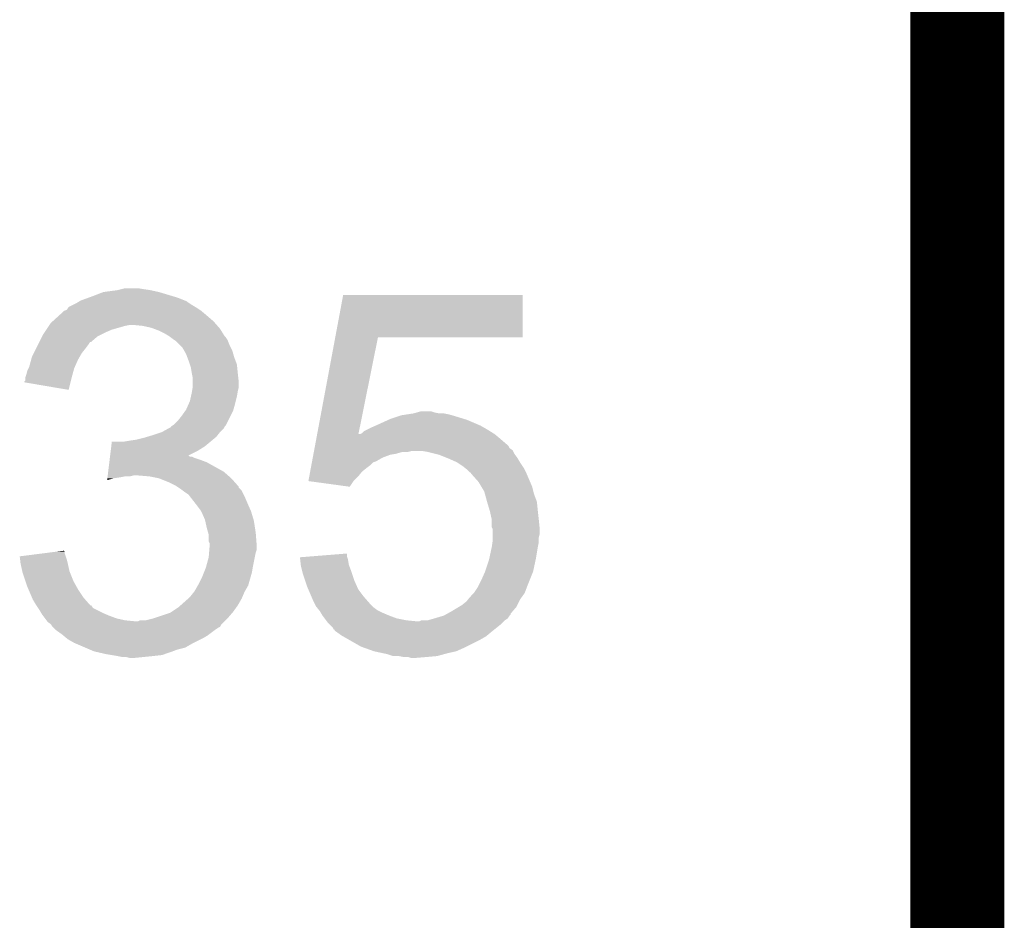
# Model space of a CAD drawing. Extents: x -4 to 126, y -8 to 66.
# Tile 200 of 256: x 123.23 to 125.89, y 16.36 to 18.79. Entities that reach past the tile are written whole.
import ezdxf

# ---------------------------------------------------------------- set-up
doc = ezdxf.new("R2010")
doc.units = 0
doc.layers.add('CLICKER_2_FOR_TMPM4L4A_V104_GKO', color=14, linetype='CONTINUOUS')
doc.layers.add('CLICKER_2_FOR_TMPM4L4A_V104_GTO', color=11, linetype='CONTINUOUS')

msp = doc.modelspace()

# ---------------------------------------------------------------- linework, layer by layer
at = {"layer": 'CLICKER_2_FOR_TMPM4L4A_V104_GKO', "const_width": 0.254}
msp.add_lwpolyline([(125.76302, -3.95986), (125.76302, 61.83376)], dxfattribs=at)
at = {"layer": 'CLICKER_2_FOR_TMPM4L4A_V104_GTO'}
for points in [[(123.456702, 18.05686), (123.4948, 18.06194), (123.606558, 18.05686), (123.583698, 18.06194)], [(123.4948, 18.06194), (123.50496, 18.06448), (123.583698, 18.06194), (123.56592, 18.06448)], [(123.50496, 18.06448), (123.515122, 18.06702), (123.56592, 18.06448), (123.550682, 18.06702)], [(123.387272, 18.02892), (123.391498, 18.031456), (123.6853, 18.02892), (123.68276, 18.031456)], [(123.391498, 18.031456), (123.39574, 18.034), (123.68276, 18.031456), (123.676404, 18.034)], [(123.39574, 18.034), (123.4167, 18.041622), (123.676404, 18.034), (123.65736, 18.041622)], [(123.4167, 18.041622), (123.42368, 18.04416), (123.65736, 18.041622), (123.6489, 18.04416)], [(123.42368, 18.04416), (123.456702, 18.05686), (123.6489, 18.04416), (123.606558, 18.05686)], [(124.083054, 17.93494), (124.104412, 18.049218), (124.589518, 17.93494), (124.58954, 18.049218)], [(124.104412, 18.049218), (124.104418, 18.04924), (124.58954, 18.049218), (124.104418, 18.04924)], [(123.3424, 17.99844), (123.350024, 18.00606), (123.730004, 17.99844), (123.72086, 18.00606)], [(123.350024, 18.00606), (123.357642, 18.008604), (123.72086, 18.00606), (123.717046, 18.008604)], [(123.357642, 18.008604), (123.362726, 18.016222), (123.717046, 18.008604), (123.70562, 18.016222)], [(123.362726, 18.016222), (123.377958, 18.02384), (123.70562, 18.016222), (123.692918, 18.02384)], [(123.377958, 18.02384), (123.383038, 18.02638), (123.692918, 18.02384), (123.68911, 18.02638)], [(123.383038, 18.02638), (123.387272, 18.02892), (123.68911, 18.02638), (123.6853, 18.02892)], [(123.314462, 17.97304), (123.320048, 17.97812), (123.758328, 17.97304), (123.753882, 17.97812)], [(123.320048, 17.97812), (123.336812, 17.99336), (123.753882, 17.97812), (123.7361, 17.99336)], [(123.336812, 17.99336), (123.3424, 17.99844), (123.7361, 17.99336), (123.730004, 17.99844)], [(123.297526, 17.94764), (123.302606, 17.95526), (123.46178, 17.94764), (123.479558, 17.95526)], [(123.302606, 17.95526), (123.30938, 17.96542), (123.479558, 17.95526), (123.51512, 17.96542)], [(123.30938, 17.96542), (123.311074, 17.96796), (123.51512, 17.96542), (123.527818, 17.96796)], [(123.311074, 17.96796), (123.314462, 17.97304), (123.762772, 17.96796), (123.758328, 17.97304)], [(123.563378, 17.96542), (123.537982, 17.96796), (123.764994, 17.96542), (123.762772, 17.96796)], [(123.586238, 17.96034), (123.563378, 17.96542), (123.769438, 17.96034), (123.764994, 17.96542)], [(123.593018, 17.957798), (123.586238, 17.96034), (123.77166, 17.957798), (123.769438, 17.96034)], [(123.60656, 17.95272), (123.593018, 17.957798), (123.774836, 17.95272), (123.77166, 17.957798)], [(123.6218, 17.9451), (123.60656, 17.95272), (123.779598, 17.9451), (123.774836, 17.95272)], [(123.28398, 17.92224), (123.2916, 17.93748), (123.423674, 17.92224), (123.44146, 17.93748)], [(123.2916, 17.93748), (123.294142, 17.942562), (123.44146, 17.93748), (123.451624, 17.942562)], [(123.294142, 17.942562), (123.297526, 17.94764), (123.451624, 17.942562), (123.46178, 17.94764)], [(123.634498, 17.937482), (123.6218, 17.9451), (123.78436, 17.937482), (123.779598, 17.9451)], [(123.634504, 17.937478), (123.634498, 17.937482), (123.784362, 17.937478), (123.78436, 17.937482)], [(123.637888, 17.93494), (123.634504, 17.937478), (123.7869, 17.93494), (123.784362, 17.937478)], [(123.64466, 17.92986), (123.637888, 17.93494), (123.790288, 17.92986), (123.7869, 17.93494)], [(123.64847, 17.92732), (123.64466, 17.92986), (123.79198, 17.92732), (123.790288, 17.92986)], [(123.65228, 17.92478), (123.64847, 17.92732), (123.792996, 17.92478), (123.79198, 17.92732)], [(123.66244, 17.91462), (123.65228, 17.92478), (123.79706, 17.91462), (123.792996, 17.92478)], [(124.034156, 17.67332), (124.08305, 17.934922), (124.145592, 17.67332), (124.198376, 17.934922)], [(124.08305, 17.934922), (124.083054, 17.93494), (124.198376, 17.934922), (124.589518, 17.93494)], [(123.268738, 17.891758), (123.27509, 17.90446), (123.398278, 17.891758), (123.40844, 17.90446)], [(123.27509, 17.90446), (123.28017, 17.91462), (123.40844, 17.90446), (123.41606, 17.91462)], [(123.28017, 17.91462), (123.283976, 17.922232), (123.41606, 17.91462), (123.421136, 17.922232)], [(123.283976, 17.922232), (123.28398, 17.92224), (123.421136, 17.922232), (123.423674, 17.92224)], [(123.670058, 17.907), (123.66244, 17.91462), (123.800872, 17.907), (123.79706, 17.91462)], [(123.674416, 17.899378), (123.670058, 17.907), (123.804682, 17.899378), (123.800872, 17.907)], [(123.68022, 17.889222), (123.674416, 17.899378), (123.807584, 17.889222), (123.804682, 17.899378)], [(123.256042, 17.853662), (123.26158, 17.873978), (123.379088, 17.853662), (123.38812, 17.873978)], [(123.26158, 17.873978), (123.26366, 17.8816), (123.38812, 17.873978), (123.392474, 17.8816)], [(123.26366, 17.8816), (123.268738, 17.891758), (123.392474, 17.8816), (123.398278, 17.891758)], [(123.683078, 17.8816), (123.68022, 17.889222), (123.80976, 17.8816), (123.807584, 17.889222)], [(123.68784, 17.8689), (123.683078, 17.8816), (123.814524, 17.8689), (123.80976, 17.8816)], [(123.25096, 17.843502), (123.25477, 17.85112), (123.37588, 17.843502), (123.377958, 17.85112)], [(123.25477, 17.85112), (123.256042, 17.853662), (123.377958, 17.85112), (123.379088, 17.853662)], [(123.69038, 17.861278), (123.68784, 17.8689), (123.81738, 17.861278), (123.814524, 17.8689)], [(123.692918, 17.853662), (123.69038, 17.861278), (123.818142, 17.853662), (123.81738, 17.861278)], [(123.69546, 17.83842), (123.692918, 17.853662), (123.819666, 17.83842), (123.818142, 17.853662)], [(123.243346, 17.815566), (123.24588, 17.818106), (123.36843, 17.815566), (123.369068, 17.818106)], [(123.24588, 17.82318), (123.245882, 17.825722), (123.37034, 17.82318), (123.371032, 17.825722)], [(123.24588, 17.818106), (123.24588, 17.82318), (123.369068, 17.818106), (123.37034, 17.82318)], [(123.245882, 17.825722), (123.248418, 17.83334), (123.371032, 17.825722), (123.37311, 17.83334)], [(123.248418, 17.83334), (123.25096, 17.843502), (123.37311, 17.83334), (123.37588, 17.843502)], [(123.69597, 17.83588), (123.69546, 17.83842), (123.81992, 17.83588), (123.819666, 17.83842)], [(123.698, 17.825722), (123.69597, 17.83588), (123.82105, 17.825722), (123.81992, 17.83588)], [(123.698, 17.813018), (123.698, 17.825722), (123.82246, 17.813018), (123.82105, 17.825722)], [(123.24334, 17.813038), (123.243346, 17.815566), (123.367796, 17.813038), (123.36843, 17.815566)], [(123.3627, 17.792702), (123.24334, 17.813038), (123.3627, 17.792702), (123.367796, 17.813038)], [(123.696306, 17.79016), (123.697998, 17.800318), (123.81992, 17.79016), (123.82246, 17.800318)], [(123.697998, 17.800318), (123.698, 17.800322), (123.82246, 17.800318), (123.82246, 17.800322)], [(123.698, 17.800322), (123.698, 17.813018), (123.82246, 17.800322), (123.82246, 17.813018)], [(123.69038, 17.762222), (123.693202, 17.77492), (123.814204, 17.762222), (123.81738, 17.77492)], [(123.693202, 17.77492), (123.69546, 17.78508), (123.81738, 17.77492), (123.819072, 17.78508)], [(123.69546, 17.78508), (123.696306, 17.79016), (123.819072, 17.78508), (123.81992, 17.79016)], [(123.678404, 17.73682), (123.68022, 17.73936), (123.80722, 17.73682), (123.807944, 17.73936)], [(123.68022, 17.73936), (123.686992, 17.7546), (123.807944, 17.73936), (123.8123, 17.7546)], [(123.686992, 17.7546), (123.69038, 17.762222), (123.8123, 17.7546), (123.814204, 17.762222)], [(123.657362, 17.708882), (123.66752, 17.72158), (123.793248, 17.708882), (123.799598, 17.72158)], [(123.66752, 17.72158), (123.678404, 17.73682), (123.799598, 17.72158), (123.80722, 17.73682)], [(124.20346, 17.70126), (124.225812, 17.71142), (124.46339, 17.70126), (124.439682, 17.71142)], [(124.225812, 17.71142), (124.231402, 17.71396), (124.439682, 17.71142), (124.431428, 17.71396)], [(124.231402, 17.71396), (124.25426, 17.72158), (124.431428, 17.71396), (124.40666, 17.72158)], [(124.25426, 17.72158), (124.26188, 17.72412), (124.40666, 17.72158), (124.39777, 17.72412)], [(124.26188, 17.72412), (124.27839, 17.72666), (124.39777, 17.72412), (124.38888, 17.72666)], [(124.27839, 17.72666), (124.294902, 17.7292), (124.38888, 17.72666), (124.376182, 17.7292)], [(124.294902, 17.7292), (124.303792, 17.73174), (124.363482, 17.7292), (124.350782, 17.73174)], [(124.303792, 17.73174), (124.312674, 17.734278), (124.350782, 17.73174), (124.343162, 17.734278)], [(124.312674, 17.734278), (124.312682, 17.73428), (124.343162, 17.734278), (124.312682, 17.73428)], [(123.614182, 17.6784), (123.632472, 17.68856), (123.771658, 17.6784), (123.781818, 17.68856)], [(123.632472, 17.68856), (123.637046, 17.6911), (123.781818, 17.68856), (123.783088, 17.6911)], [(123.637046, 17.6911), (123.63958, 17.691122), (123.783088, 17.6911), (123.7831, 17.691122)], [(123.63958, 17.691122), (123.639586, 17.693636), (123.7831, 17.691122), (123.784358, 17.693636)], [(123.639586, 17.693636), (123.639588, 17.693644), (123.784358, 17.693636), (123.784364, 17.693644)], [(123.639588, 17.693644), (123.64339, 17.69618), (123.784364, 17.693644), (123.786898, 17.69618)], [(123.64339, 17.69618), (123.647202, 17.698722), (123.786898, 17.69618), (123.788168, 17.698722)], [(123.647202, 17.698722), (123.657362, 17.708882), (123.788168, 17.698722), (123.793248, 17.708882)], [(124.160284, 17.680942), (124.17044, 17.68602), (124.501146, 17.680942), (124.49302, 17.68602)], [(124.17044, 17.68602), (124.1806, 17.6911), (124.49302, 17.68602), (124.484132, 17.6911)], [(124.1806, 17.6911), (124.19203, 17.69618), (124.484132, 17.6911), (124.475242, 17.69618)], [(124.19203, 17.69618), (124.20346, 17.70126), (124.475242, 17.69618), (124.46339, 17.70126)], [(123.5456, 17.65808), (123.565918, 17.66316), (123.752354, 17.65808), (123.758452, 17.66316)], [(123.565918, 17.66316), (123.574378, 17.665698), (123.758452, 17.66316), (123.761498, 17.665698)], [(123.574378, 17.665698), (123.59132, 17.67078), (123.761498, 17.665698), (123.765562, 17.67078)], [(123.59132, 17.67078), (123.614174, 17.678398), (123.765562, 17.67078), (123.771658, 17.678398)], [(123.614174, 17.678398), (123.614182, 17.6784), (123.771658, 17.678398), (123.771658, 17.6784)], [(124.028934, 17.645382), (124.031782, 17.66062), (124.54636, 17.645382), (124.52858, 17.66062)], [(124.031782, 17.66062), (124.03369, 17.670832), (124.52858, 17.66062), (124.516326, 17.670832)], [(124.03369, 17.670832), (124.034156, 17.67332), (124.145092, 17.670832), (124.147586, 17.67332)], [(124.145092, 17.670832), (124.145592, 17.67332), (124.516326, 17.670832), (124.51334, 17.67332)], [(124.147586, 17.67332), (124.150124, 17.673322), (124.51334, 17.67332), (124.513338, 17.673322)], [(124.150124, 17.673322), (124.1552, 17.675862), (124.513338, 17.673322), (124.509274, 17.675862)], [(124.1552, 17.675862), (124.160284, 17.680942), (124.509274, 17.675862), (124.501146, 17.680942)], [(123.476476, 17.627602), (123.478028, 17.6403), (123.7107, 17.627602), (123.731018, 17.6403)], [(123.478028, 17.6403), (123.47958, 17.653), (123.731018, 17.6403), (123.746258, 17.653)], [(123.512582, 17.653), (123.52782, 17.65554), (123.746258, 17.653), (123.749306, 17.65554)], [(123.52782, 17.65554), (123.5456, 17.65808), (123.749306, 17.65554), (123.752354, 17.65808)], [(124.026084, 17.630134), (124.027034, 17.63522), (124.561602, 17.630134), (124.553984, 17.63522)], [(124.027034, 17.63522), (124.027984, 17.640296), (124.553984, 17.63522), (124.551442, 17.640296)], [(124.027984, 17.640296), (124.028934, 17.645382), (124.551442, 17.640296), (124.54636, 17.645382)], [(123.473684, 17.60474), (123.474304, 17.60982), (123.71578, 17.60474), (123.700542, 17.60982)], [(123.474304, 17.60982), (123.474614, 17.612358), (123.700542, 17.60982), (123.695464, 17.612358)], [(123.474614, 17.612358), (123.474616, 17.61236), (123.695464, 17.612358), (123.690386, 17.61236)], [(123.474616, 17.61236), (123.474924, 17.614894), (123.690386, 17.61236), (123.687846, 17.614894)], [(123.474924, 17.614894), (123.474926, 17.6149), (123.687846, 17.614894), (123.685392, 17.6149)], [(123.474926, 17.6149), (123.476476, 17.627602), (123.685392, 17.6149), (123.7107, 17.627602)], [(124.020388, 17.59966), (124.022288, 17.60982), (124.193298, 17.59966), (124.211078, 17.60982)], [(124.022288, 17.60982), (124.023712, 17.617438), (124.211078, 17.60982), (124.231398, 17.617438)], [(124.023712, 17.617438), (124.024186, 17.61998), (124.231398, 17.617438), (124.24664, 17.61998)], [(124.024186, 17.61998), (124.025136, 17.62506), (124.24664, 17.61998), (124.264416, 17.62506)], [(124.025136, 17.62506), (124.02561, 17.6276), (124.279658, 17.62506), (124.289818, 17.6276)], [(124.02561, 17.6276), (124.026084, 17.630134), (124.56287, 17.6276), (124.561602, 17.630134)], [(124.333, 17.62506), (124.317758, 17.6276), (124.564142, 17.62506), (124.56287, 17.6276)], [(124.35332, 17.61998), (124.333, 17.62506), (124.566682, 17.61998), (124.564142, 17.62506)], [(124.363478, 17.61744), (124.35332, 17.61998), (124.568588, 17.61744), (124.566682, 17.61998)], [(124.382536, 17.609818), (124.363478, 17.61744), (124.574302, 17.609818), (124.568588, 17.61744)], [(124.38888, 17.60728), (124.382536, 17.609818), (124.575826, 17.60728), (124.574302, 17.609818)], [(124.41174, 17.59712), (124.38888, 17.60728), (124.581918, 17.59712), (124.575826, 17.60728)], [(123.469652, 17.57172), (123.472754, 17.59712), (123.78182, 17.57172), (123.736102, 17.59712)], [(123.472754, 17.59712), (123.473684, 17.60474), (123.736102, 17.59712), (123.71578, 17.60474)], [(124.015166, 17.571718), (124.017066, 17.58188), (124.155198, 17.571718), (124.1679, 17.58188)], [(124.017066, 17.58188), (124.01849, 17.5895), (124.1679, 17.58188), (124.178058, 17.5895)], [(124.01849, 17.5895), (124.019912, 17.597116), (124.178058, 17.5895), (124.185678, 17.597116)], [(124.019912, 17.597116), (124.020388, 17.59966), (124.185678, 17.597116), (124.193298, 17.59966)], [(124.42698, 17.58696), (124.41174, 17.59712), (124.588692, 17.58696), (124.581918, 17.59712)], [(124.433334, 17.581878), (124.42698, 17.58696), (124.59208, 17.581878), (124.588692, 17.58696)], [(124.439678, 17.576802), (124.433334, 17.581878), (124.59462, 17.576802), (124.59208, 17.581878)], [(123.466864, 17.548892), (123.46748, 17.55394), (123.466864, 17.548892), (123.484638, 17.55394)], [(123.46748, 17.55394), (123.46779, 17.55648), (123.484638, 17.55394), (123.50242, 17.55648)], [(123.46779, 17.55648), (123.4681, 17.55902), (123.50242, 17.55648), (123.515118, 17.55902)], [(123.4681, 17.55902), (123.46841, 17.56156), (123.527818, 17.55902), (123.537978, 17.56156)], [(123.46841, 17.56156), (123.469652, 17.57172), (123.793432, 17.56156), (123.78182, 17.57172)], [(123.58116, 17.55902), (123.550682, 17.56156), (123.796336, 17.55902), (123.793432, 17.56156)], [(123.606558, 17.55394), (123.58116, 17.55902), (123.80214, 17.55394), (123.796336, 17.55902)], [(123.63196, 17.54378), (123.606558, 17.55394), (123.81117, 17.54378), (123.80214, 17.55394)], [(124.010424, 17.546342), (124.012792, 17.55902), (124.132362, 17.546342), (124.14504, 17.55902)], [(124.012792, 17.55902), (124.015166, 17.571718), (124.14504, 17.55902), (124.155198, 17.571718)], [(124.447294, 17.569186), (124.439678, 17.576802), (124.598428, 17.569186), (124.59462, 17.576802)], [(124.449818, 17.56918), (124.447294, 17.569186), (124.59843, 17.56918), (124.598428, 17.569186)], [(124.44984, 17.566646), (124.449818, 17.56918), (124.599698, 17.566646), (124.59843, 17.56918)], [(124.449846, 17.56664), (124.44984, 17.566646), (124.5997, 17.56664), (124.599698, 17.566646)], [(124.470158, 17.543782), (124.449846, 17.56664), (124.609496, 17.543782), (124.5997, 17.56664)], [(123.652278, 17.53362), (123.63196, 17.54378), (123.820198, 17.53362), (123.81117, 17.54378)], [(123.656098, 17.531074), (123.652278, 17.53362), (123.82246, 17.531074), (123.820198, 17.53362)], [(123.65991, 17.528534), (123.656098, 17.531074), (123.822466, 17.528534), (123.82246, 17.531074)], [(123.66752, 17.52346), (123.65991, 17.528534), (123.82754, 17.52346), (123.822466, 17.528534)], [(124.010586, 17.54632), (124.010424, 17.546342), (124.13234, 17.54632), (124.132362, 17.546342)], [(124.122168, 17.531082), (124.010586, 17.54632), (124.122168, 17.531082), (124.13234, 17.54632)], [(124.477782, 17.531078), (124.470158, 17.543782), (124.61494, 17.531078), (124.609496, 17.543782)], [(124.4854, 17.518382), (124.477782, 17.531078), (124.618116, 17.518382), (124.61494, 17.531078)], [(123.670912, 17.520916), (123.66752, 17.52346), (123.830082, 17.520916), (123.82754, 17.52346)], [(123.67768, 17.51584), (123.670912, 17.520916), (123.83262, 17.51584), (123.830082, 17.520916)], [(123.6853, 17.51076), (123.67768, 17.51584), (123.83516, 17.51076), (123.83262, 17.51584)], [(123.687838, 17.50822), (123.6853, 17.51076), (123.83643, 17.50822), (123.83516, 17.51076)], [(123.689814, 17.50568), (123.687838, 17.50822), (123.8377, 17.50568), (123.83643, 17.50822)], [(123.703646, 17.4879), (123.689814, 17.50568), (123.84532, 17.4879), (123.8377, 17.50568)], [(124.48748, 17.510758), (124.4854, 17.518382), (124.620022, 17.510758), (124.618116, 17.518382)], [(124.49302, 17.49044), (124.48748, 17.510758), (124.62764, 17.49044), (124.620022, 17.510758)], [(123.70562, 17.48536), (123.703646, 17.4879), (123.84645, 17.48536), (123.84532, 17.4879)], [(123.720858, 17.46504), (123.70562, 17.48536), (123.855482, 17.46504), (123.84645, 17.48536)], [(124.493022, 17.490438), (124.49302, 17.49044), (124.62764, 17.490438), (124.62764, 17.49044)], [(124.50064, 17.46504), (124.493022, 17.490438), (124.63018, 17.46504), (124.62764, 17.490438)], [(123.731018, 17.442182), (123.720858, 17.46504), (123.862338, 17.442182), (123.855482, 17.46504)], [(124.50064, 17.465038), (124.50064, 17.46504), (124.630182, 17.465038), (124.63018, 17.46504)], [(124.50572, 17.442182), (124.50064, 17.465038), (124.63272, 17.442182), (124.630182, 17.465038)], [(123.731584, 17.43964), (123.731018, 17.442182), (123.8631, 17.43964), (123.862338, 17.442182)], [(123.7361, 17.419318), (123.731584, 17.43964), (123.866228, 17.419318), (123.8631, 17.43964)], [(123.73973, 17.406622), (123.7361, 17.419318), (123.86818, 17.406622), (123.866228, 17.419318)], [(124.50572, 17.44218), (124.50572, 17.442182), (124.63272, 17.44218), (124.63272, 17.442182)], [(124.50572, 17.421864), (124.50572, 17.44218), (124.634752, 17.421864), (124.63272, 17.44218)], [(124.508258, 17.416784), (124.50572, 17.421864), (124.63526, 17.416784), (124.634752, 17.421864)], [(123.74118, 17.401544), (123.73973, 17.406622), (123.868572, 17.401544), (123.86818, 17.406622)], [(123.74118, 17.383764), (123.74118, 17.401544), (123.86994, 17.383764), (123.868572, 17.401544)], [(124.50826, 17.416782), (124.508258, 17.416784), (124.63526, 17.416782), (124.63526, 17.416784)], [(124.50826, 17.404078), (124.50826, 17.416782), (124.63526, 17.404078), (124.63526, 17.416782)], [(124.50826, 17.393918), (124.50826, 17.404078), (124.63272, 17.393918), (124.63526, 17.404078)], [(124.50826, 17.386302), (124.50826, 17.393918), (124.63272, 17.386302), (124.63272, 17.393918)], [(123.743718, 17.378684), (123.74118, 17.383764), (123.87033, 17.378684), (123.86994, 17.383764)], [(123.742872, 17.360898), (123.74372, 17.371058), (123.870718, 17.360898), (123.870718, 17.371058)], [(123.74372, 17.373602), (123.743718, 17.378684), (123.87072, 17.373602), (123.87033, 17.378684)], [(123.74372, 17.371058), (123.74372, 17.373602), (123.870718, 17.371058), (123.87072, 17.373602)], [(124.499188, 17.33804), (124.50572, 17.36852), (124.6251, 17.33804), (124.63018, 17.36852)], [(124.50572, 17.36852), (124.507532, 17.381218), (124.63018, 17.36852), (124.63272, 17.381218)], [(124.507532, 17.381218), (124.50826, 17.386302), (124.63272, 17.381218), (124.63272, 17.386302)], [(123.23066, 17.34312), (123.290358, 17.350738), (123.3551, 17.34312), (123.352562, 17.350738)], [(123.231606, 17.3355), (123.23066, 17.34312), (123.357638, 17.3355), (123.3551, 17.34312)], [(123.290358, 17.350738), (123.330136, 17.355814), (123.352562, 17.350738), (123.35256, 17.355814)], [(123.330136, 17.355814), (123.350026, 17.358352), (123.35256, 17.355814), (123.350026, 17.358352)], [(123.734254, 17.31518), (123.74118, 17.340582), (123.86056, 17.31518), (123.86564, 17.340582)], [(123.74118, 17.340582), (123.742238, 17.353278), (123.86564, 17.340582), (123.86818, 17.353278)], [(123.742238, 17.353278), (123.742872, 17.360898), (123.86818, 17.353278), (123.870718, 17.360898)], [(123.98758, 17.34058), (124.019374, 17.343118), (124.115408, 17.34058), (124.114562, 17.343118)], [(123.988142, 17.3355), (123.98758, 17.34058), (124.1171, 17.3355), (124.115408, 17.34058)], [(124.019374, 17.343118), (124.11456, 17.350716), (124.114562, 17.343118), (124.11456, 17.350716)], [(123.232866, 17.32534), (123.231606, 17.3355), (123.36018, 17.32534), (123.357638, 17.3355)], [(123.23318, 17.3228), (123.232866, 17.32534), (123.360746, 17.3228), (123.36018, 17.32534)], [(123.237698, 17.302478), (123.23318, 17.3228), (123.365262, 17.302478), (123.360746, 17.3228)], [(123.72848, 17.299938), (123.733562, 17.31264), (123.85802, 17.299938), (123.860136, 17.31264)], [(123.733562, 17.31264), (123.734254, 17.31518), (123.860136, 17.31264), (123.86056, 17.31518)], [(123.989822, 17.320258), (123.988142, 17.3355), (124.119642, 17.320258), (124.1171, 17.3355)], [(123.9901, 17.317722), (123.989822, 17.320258), (124.120594, 17.317722), (124.119642, 17.320258)], [(123.994548, 17.29994), (123.9901, 17.317722), (124.12726, 17.29994), (124.120594, 17.317722)], [(124.48794, 17.30248), (124.4981, 17.332962), (124.617478, 17.30248), (124.62401, 17.332962)], [(124.4981, 17.332962), (124.499188, 17.33804), (124.62401, 17.332962), (124.6251, 17.33804)], [(123.23826, 17.299942), (123.237698, 17.302478), (123.366278, 17.299942), (123.365262, 17.302478)], [(123.245882, 17.277078), (123.23826, 17.299942), (123.37542, 17.277078), (123.366278, 17.299942)], [(123.71324, 17.26692), (123.7234, 17.28724), (123.848586, 17.26692), (123.854392, 17.28724)], [(123.7234, 17.28724), (123.72848, 17.299938), (123.854392, 17.28724), (123.85802, 17.299938)], [(123.995182, 17.2974), (123.994548, 17.29994), (124.128108, 17.2974), (124.12726, 17.29994)], [(124.001954, 17.277082), (123.995182, 17.2974), (124.13488, 17.277082), (124.128108, 17.2974)], [(124.47778, 17.27962), (124.487938, 17.302478), (124.608334, 17.27962), (124.617478, 17.302478)], [(124.487938, 17.302478), (124.48794, 17.30248), (124.617478, 17.302478), (124.617478, 17.30248)], [(123.25096, 17.26184), (123.245882, 17.277078), (123.383888, 17.26184), (123.37542, 17.277078)], [(123.254226, 17.25422), (123.25096, 17.26184), (123.38812, 17.25422), (123.383888, 17.26184)], [(123.703082, 17.249142), (123.711786, 17.264378), (123.839152, 17.249142), (123.84786, 17.264378)], [(123.711786, 17.264378), (123.71324, 17.26692), (123.84786, 17.264378), (123.848586, 17.26692)], [(124.00788, 17.2593), (124.001954, 17.277082), (124.142784, 17.2593), (124.13488, 17.277082)], [(124.010058, 17.25422), (124.00788, 17.2593), (124.145042, 17.25422), (124.142784, 17.2593)], [(124.45746, 17.24406), (124.46762, 17.259302), (124.594618, 17.24406), (124.600334, 17.259302)], [(124.46762, 17.259302), (124.470158, 17.26438), (124.600334, 17.259302), (124.60224, 17.26438)], [(124.470158, 17.26438), (124.47778, 17.27962), (124.60224, 17.26438), (124.608334, 17.27962)], [(123.264026, 17.231358), (123.254226, 17.25422), (123.40336, 17.231358), (123.38812, 17.25422)], [(123.685298, 17.228818), (123.692922, 17.236442), (123.83008, 17.228818), (123.833346, 17.236442)], [(123.692922, 17.236442), (123.701048, 17.2466), (123.833346, 17.236442), (123.8377, 17.2466)], [(123.701048, 17.2466), (123.703082, 17.249142), (123.8377, 17.2466), (123.839152, 17.249142)], [(124.018766, 17.2339), (124.010058, 17.25422), (124.16028, 17.2339), (124.145042, 17.25422)], [(124.02312, 17.22374), (124.018766, 17.2339), (124.16917, 17.22374), (124.16028, 17.2339)], [(124.441204, 17.226278), (124.447308, 17.2339), (124.58192, 17.226278), (124.587362, 17.2339)], [(124.447308, 17.2339), (124.44984, 17.233922), (124.587362, 17.2339), (124.587378, 17.233922)], [(124.44984, 17.233922), (124.449846, 17.236446), (124.587378, 17.233922), (124.58918, 17.236446)], [(124.449846, 17.236446), (124.457458, 17.244058), (124.58918, 17.236446), (124.594618, 17.244058)], [(124.457458, 17.244058), (124.45746, 17.24406), (124.594618, 17.244058), (124.594618, 17.24406)], [(123.2662, 17.226282), (123.264026, 17.231358), (123.407804, 17.226282), (123.40336, 17.231358)], [(123.27382, 17.213578), (123.2662, 17.226282), (123.418928, 17.213578), (123.407804, 17.226282)], [(123.275514, 17.21104), (123.27382, 17.213578), (123.421148, 17.21104), (123.418928, 17.213578)], [(123.275518, 17.211032), (123.275514, 17.21104), (123.423684, 17.211032), (123.421148, 17.21104)], [(123.280596, 17.203418), (123.275518, 17.211032), (123.428766, 17.203418), (123.423684, 17.211032)], [(123.659902, 17.205962), (123.665612, 17.211038), (123.816292, 17.205962), (123.81992, 17.211038)], [(123.665612, 17.211038), (123.68276, 17.22628), (123.81992, 17.211038), (123.828628, 17.22628)], [(123.68276, 17.22628), (123.685298, 17.228818), (123.828628, 17.22628), (123.83008, 17.228818)], [(124.0282, 17.21358), (124.02312, 17.22374), (124.178058, 17.21358), (124.16917, 17.22374)], [(124.030738, 17.208502), (124.0282, 17.21358), (124.18314, 17.208502), (124.178058, 17.21358)], [(124.032772, 17.20596), (124.030738, 17.208502), (124.185682, 17.20596), (124.18314, 17.208502)], [(124.415972, 17.20596), (124.42444, 17.21104), (124.57176, 17.20596), (124.5743, 17.21104)], [(124.42444, 17.21104), (124.437142, 17.221202), (124.5743, 17.21104), (124.57938, 17.221202)], [(124.437142, 17.221202), (124.441204, 17.226278), (124.57938, 17.221202), (124.58192, 17.226278)], [(123.283982, 17.19834), (123.280596, 17.203418), (123.438922, 17.19834), (123.428766, 17.203418)], [(123.288554, 17.19072), (123.283982, 17.19834), (123.45416, 17.19072), (123.438922, 17.19834)], [(123.291598, 17.185642), (123.288554, 17.19072), (123.46601, 17.185642), (123.45416, 17.19072)], [(123.293506, 17.1831), (123.291598, 17.185642), (123.47194, 17.1831), (123.46601, 17.185642)], [(123.29922, 17.17548), (123.293506, 17.1831), (123.492262, 17.17548), (123.47194, 17.1831)], [(123.591318, 17.17548), (123.637044, 17.190722), (123.791982, 17.17548), (123.805044, 17.190722)], [(123.637044, 17.190722), (123.64085, 17.19326), (123.805044, 17.190722), (123.80722, 17.19326)], [(123.64085, 17.19326), (123.659902, 17.205962), (123.80722, 17.19326), (123.816292, 17.205962)], [(124.038868, 17.19834), (124.032772, 17.20596), (124.195842, 17.19834), (124.185682, 17.20596)], [(124.0409, 17.1958), (124.038868, 17.19834), (124.200922, 17.1958), (124.195842, 17.19834)], [(124.043948, 17.19072), (124.0409, 17.1958), (124.21108, 17.19072), (124.200922, 17.1958)], [(124.048518, 17.183102), (124.043948, 17.19072), (124.228856, 17.183102), (124.21108, 17.19072)], [(124.04852, 17.1831), (124.048518, 17.183102), (124.22886, 17.1831), (124.228856, 17.183102)], [(124.054236, 17.17548), (124.04852, 17.1831), (124.249182, 17.17548), (124.22886, 17.1831)], [(124.35078, 17.17548), (124.376182, 17.1831), (124.548898, 17.17548), (124.55398, 17.1831)], [(124.376182, 17.1831), (124.380742, 17.185634), (124.55398, 17.1831), (124.556514, 17.185634)], [(124.380742, 17.185634), (124.385314, 17.188174), (124.556514, 17.185634), (124.55652, 17.188174)], [(124.385314, 17.188174), (124.39904, 17.1958), (124.55652, 17.188174), (124.563054, 17.1958)], [(124.39904, 17.1958), (124.415972, 17.20596), (124.563054, 17.1958), (124.57176, 17.20596)], [(123.30303, 17.1704), (123.29922, 17.17548), (123.515122, 17.1704), (123.492262, 17.17548)], [(123.304936, 17.16786), (123.30303, 17.1704), (123.540518, 17.16786), (123.515122, 17.1704)], [(123.306838, 17.165322), (123.304936, 17.16786), (123.781824, 17.165322), (123.784362, 17.16786)], [(123.314458, 17.160242), (123.306838, 17.165322), (123.776744, 17.160242), (123.781824, 17.165322)], [(123.316156, 17.157696), (123.314458, 17.160242), (123.774198, 17.157696), (123.776744, 17.160242)], [(123.31954, 17.15262), (123.316156, 17.157696), (123.771654, 17.15262), (123.774198, 17.157696)], [(123.540518, 17.16786), (123.550684, 17.167862), (123.784362, 17.16786), (123.784364, 17.167862)], [(123.550684, 17.167862), (123.555764, 17.1704), (123.784364, 17.167862), (123.786902, 17.1704)], [(123.571002, 17.1704), (123.591318, 17.17548), (123.786902, 17.1704), (123.791982, 17.17548)], [(124.058046, 17.1704), (124.054236, 17.17548), (124.274578, 17.1704), (124.249182, 17.17548)], [(124.059952, 17.16786), (124.058046, 17.1704), (124.299978, 17.16786), (124.274578, 17.1704)], [(124.06376, 17.162782), (124.059952, 17.16786), (124.533662, 17.162782), (124.53874, 17.16786)], [(124.066304, 17.160238), (124.06376, 17.162782), (124.531118, 17.160238), (124.533662, 17.162782)], [(124.076458, 17.15008), (124.066304, 17.160238), (124.51842, 17.15008), (124.531118, 17.160238)], [(124.299978, 17.16786), (124.310144, 17.167862), (124.53874, 17.16786), (124.538742, 17.167862)], [(124.310144, 17.167862), (124.315218, 17.170398), (124.538742, 17.167862), (124.541278, 17.170398)], [(124.315218, 17.170398), (124.315224, 17.1704), (124.541278, 17.170398), (124.54128, 17.1704)], [(124.333004, 17.1704), (124.350772, 17.175478), (124.54128, 17.1704), (124.548898, 17.175478)], [(124.350772, 17.175478), (124.35078, 17.17548), (124.548898, 17.175478), (124.548898, 17.17548)], [(123.319542, 17.152618), (123.31954, 17.15262), (123.771654, 17.152618), (123.771654, 17.15262)], [(123.322082, 17.150078), (123.319542, 17.152618), (123.766578, 17.150078), (123.771654, 17.152618)], [(123.327158, 17.145002), (123.322082, 17.150078), (123.758962, 17.145002), (123.766578, 17.150078)], [(123.327162, 17.145), (123.327158, 17.145002), (123.75896, 17.145), (123.758962, 17.145002)], [(123.34494, 17.1323), (123.327162, 17.145), (123.742026, 17.1323), (123.75896, 17.145)], [(123.347992, 17.129758), (123.34494, 17.1323), (123.738638, 17.129758), (123.742026, 17.1323)], [(123.357134, 17.12214), (123.347992, 17.129758), (123.72594, 17.12214), (123.738638, 17.129758)], [(124.078994, 17.145014), (124.076458, 17.15008), (124.512086, 17.145014), (124.51842, 17.15008)], [(124.081518, 17.145), (124.078994, 17.145014), (124.51207, 17.145), (124.512086, 17.145014)], [(124.08154, 17.14247), (124.081518, 17.145), (124.508906, 17.14247), (124.51207, 17.145)], [(124.085108, 17.13992), (124.08154, 17.14247), (124.50572, 17.13992), (124.508906, 17.14247)], [(124.099318, 17.12976), (124.085108, 17.13992), (124.493528, 17.12976), (124.50572, 17.13992)], [(124.103768, 17.127218), (124.099318, 17.12976), (124.490478, 17.127218), (124.493528, 17.12976)], [(124.121544, 17.11706), (124.103768, 17.127218), (124.4727, 17.11706), (124.490478, 17.127218)], [(123.360182, 17.1196), (123.357134, 17.12214), (123.72086, 17.1196), (123.72594, 17.12214)], [(123.377958, 17.10944), (123.360182, 17.1196), (123.70054, 17.10944), (123.72086, 17.1196)], [(123.383886, 17.1069), (123.377958, 17.10944), (123.695462, 17.1069), (123.70054, 17.10944)], [(123.4076, 17.096738), (123.383886, 17.1069), (123.677676, 17.096738), (123.695462, 17.1069)], [(124.152658, 17.09928), (124.121544, 17.11706), (124.43714, 17.09928), (124.4727, 17.11706)], [(123.419454, 17.091658), (123.4076, 17.096738), (123.657358, 17.091658), (123.677676, 17.096738)], [(123.431298, 17.086582), (123.419454, 17.091658), (123.643818, 17.086582), (123.657358, 17.091658)], [(123.442312, 17.08404), (123.431298, 17.086582), (123.63704, 17.08404), (123.643818, 17.086582)], [(123.46432, 17.07896), (123.442312, 17.08404), (123.621798, 17.07896), (123.63704, 17.08404)], [(123.47956, 17.07642), (123.46432, 17.07896), (123.614178, 17.07642), (123.621798, 17.07896)], [(123.4948, 17.07388), (123.47956, 17.07642), (123.59132, 17.07388), (123.614178, 17.07642)], [(123.507498, 17.07134), (123.4948, 17.07388), (123.56592, 17.07134), (123.59132, 17.07388)], [(124.159772, 17.09674), (124.152658, 17.09928), (124.43206, 17.09674), (124.43714, 17.09928)], [(124.18822, 17.086582), (124.159772, 17.09674), (124.409202, 17.086582), (124.43206, 17.09674)], [(124.18823, 17.08658), (124.18822, 17.086582), (124.409198, 17.08658), (124.409202, 17.086582)], [(124.21193, 17.0815), (124.18823, 17.08658), (124.38634, 17.0815), (124.409198, 17.08658)], [(124.223778, 17.07896), (124.21193, 17.0815), (124.377026, 17.07896), (124.38634, 17.0815)], [(124.239018, 17.073882), (124.223778, 17.07896), (124.358404, 17.073882), (124.377026, 17.07896)], [(124.254258, 17.07388), (124.239018, 17.073882), (124.358398, 17.07388), (124.358404, 17.073882)], [(124.266958, 17.07134), (124.254258, 17.07388), (124.33046, 17.07134), (124.358398, 17.07388)], [(123.527818, 17.0688), (123.517658, 17.07134), (123.540522, 17.0688), (123.56592, 17.07134)], [(124.287278, 17.068802), (124.279656, 17.07134), (124.300004, 17.068802), (124.33046, 17.07134)], [(124.299982, 17.0688), (124.287278, 17.068802), (124.299982, 17.0688), (124.300004, 17.068802)]]:
    msp.add_solid(points, dxfattribs=at)

doc.saveas('drawing.dxf')
